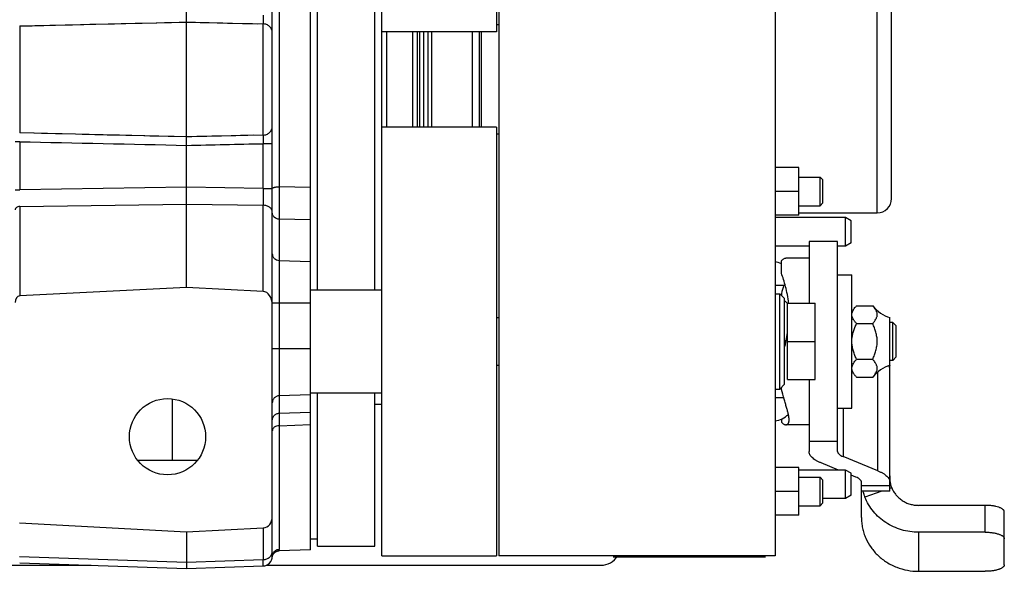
# Model space of a CAD drawing. Extents: x -920 to 1181, y 8 to 1306.
# Tile 10 of 19: x -198 to 9, y 1090 to 1206. Entities that reach past the tile are written whole.
import ezdxf

# ---------------------------------------------------------------- set-up
doc = ezdxf.new("R2010")
doc.units = 0
doc.header["$LTSCALE"] = 65.395
doc.layers.get('0').update_dxf_attribs({"linetype": 'CONTINUOUS'})

msp = doc.modelspace()

# ---------------------------------------------------------------- linework, layer by layer
at = {"color": 6, "linetype": 'CONTINUOUS'}
for p, q in [((-144.65, 1093.05), (-144.65, 1293.33)), ((-121.65, 1093.19), (-121.65, 1293.19)), ((-97.55, 1293.19), (-97.55, 1203.19)), ((-97.1, 1293.19), (-97.1, 1093.19)), ((-39.1, 1293.19), (-39.1, 1093.19)), ((-136.65, 1094.47), (-136.65, 1291.91)), ((-162.65, 1149.49), (-162.65, 1236.89)), ((-123.15, 1148.99), (-123.15, 1237.39)), ((-97.55, 1203.19), (-121.65, 1203.19)), ((-115.15, 1183.19), (-115.15, 1203.19)), ((-114.15, 1183.19), (-114.15, 1203.19)), ((-113.65, 1183.19), (-113.65, 1203.19)), ((-102.65, 1183.19), (-102.65, 1203.19)), ((-101.15, 1183.19), (-101.15, 1203.19)), ((-97.1, 1204.69), (-97.55, 1204.69)), ((-97.55, 1183.19), (-121.65, 1183.19)), ((-97.55, 1183.19), (-97.55, 1093.19)), ((-97.1, 1181.69), (-97.55, 1181.69)), ((-34.1, 1174.69), (-39.1, 1174.69)), ((-34.1, 1164.69), (-34.1, 1174.69)), ((-34.1, 1172.69), (-29.65, 1172.69)), ((-29.65, 1172.69), (-29.05, 1172.09)), ((-29.65, 1166.69), (-29.65, 1172.69)), ((-29.05, 1167.29), (-29.05, 1172.09)), ((-14.65, 1168.19), (-14.65, 1170.3)), ((-34.1, 1169.69), (-39.1, 1169.69)), ((-34.1, 1166.69), (-29.65, 1166.69)), ((-29.65, 1166.69), (-29.05, 1167.29)), ((-34.1, 1164.69), (-39.1, 1164.69)), ((-24.3, 1164.19), (-39.1, 1164.19)), ((-34.1, 1165.19), (-17.65, 1165.19)), ((-23.1, 1163.5), (-24.3, 1164.19)), ((-24.3, 1158.19), (-24.3, 1164.19)), ((-23.1, 1158.88), (-23.1, 1163.5)), ((-31.97, 1158.19), (-39.1, 1158.19)), ((-25.97, 1159.19), (-31.97, 1159.19)), ((-31.97, 1159.19), (-31.97, 1146.19)), ((-25.97, 1115.09), (-25.97, 1159.19)), ((-24.3, 1158.19), (-25.97, 1158.19)), ((-23.1, 1158.88), (-24.3, 1158.19)), ((-31.97, 1155.69), (-36.82, 1155.69)), ((-25.97, 1152.19), (-22.97, 1152.19)), ((-22.97, 1124.19), (-22.97, 1152.19)), ((-162.65, 1149.49), (-197.69, 1147.76)), ((-146.59, 1148.7), (-162.65, 1149.49)), ((-136.65, 1148.99), (-121.65, 1148.99)), ((-39.1, 1148.19), (-38.1, 1148.19)), ((-37.1, 1147.19), (-38.1, 1148.19)), ((-38.1, 1128.19), (-38.1, 1148.19)), ((-37.1, 1129.19), (-37.1, 1147.19)), ((-36.5, 1146.19), (-30.7, 1146.19)), ((-30.7, 1130.19), (-30.7, 1146.19)), ((-21.97, 1145.69), (-18.57, 1145.69)), ((-97.55, 1143.19), (-97.1, 1143.19)), ((-14.97, 1132.4), (-14.97, 1143.19)), ((-21.97, 1141.94), (-18.57, 1141.94)), ((-14.4, 1142.19), (-14.97, 1142.19)), ((-14.4, 1142.19), (-13.65, 1141.44)), ((-14.4, 1134.19), (-14.4, 1142.19)), ((-13.65, 1134.94), (-13.65, 1141.44)), ((-36.5, 1138.19), (-30.7, 1138.19)), ((-22.8, 1136.67), (-22.97, 1136.74)), ((-14.4, 1134.19), (-13.65, 1134.94)), ((-97.55, 1133.19), (-97.1, 1133.19)), ((-21.97, 1134.44), (-18.57, 1134.44)), ((-14.4, 1134.19), (-14.97, 1134.19)), ((-14.97, 1106.73), (-14.97, 1132.39)), ((-37.1, 1129.19), (-38.1, 1128.19)), ((-36.5, 1130.19), (-30.7, 1130.19)), ((-31.97, 1130.19), (-31.97, 1115.09)), ((-21.97, 1130.68), (-18.57, 1130.68)), ((-136.65, 1127.39), (-121.65, 1127.39)), ((-123.15, 1095.19), (-123.15, 1127.39)), ((-39.1, 1128.19), (-38.1, 1128.19)), ((-165.65, 1126.13), (-165.65, 1113.16)), ((-25.97, 1124.19), (-22.97, 1124.19)), ((-31.97, 1120.69), (-36.82, 1120.69)), ((-25.97, 1117.19), (-31.97, 1117.19)), ((-160.44, 1113.16), (-172.87, 1113.16)), ((-25.75, 1111.19), (-29.4, 1112.68)), ((-17.54, 1111.04), (-24.8, 1114)), ((-34.1, 1111.69), (-39.1, 1111.69)), ((-34.1, 1101.69), (-34.1, 1111.69)), ((-24.3, 1111.19), (-34.1, 1111.19)), ((-23.1, 1110.5), (-24.3, 1111.19)), ((-24.3, 1105.19), (-24.3, 1111.19)), ((-23.1, 1105.88), (-23.1, 1110.5)), ((-22.14, 1109.72), (-23.1, 1110.11)), ((-34.1, 1109.69), (-29.65, 1109.69)), ((-29.65, 1109.69), (-29.05, 1109.09)), ((-29.65, 1103.69), (-29.65, 1109.69)), ((-29.05, 1104.29), (-29.05, 1109.09)), ((-20.97, 1101.21), (-20.97, 1108.62)), ((-34.1, 1106.69), (-39.1, 1106.69)), ((-14.97, 1106.73), (-20.97, 1106.73)), ((-29.65, 1103.69), (-29.05, 1104.29)), ((-24.3, 1105.19), (-29.05, 1105.19)), ((-23.1, 1105.88), (-24.3, 1105.19)), ((-34.1, 1103.69), (-29.65, 1103.69)), ((5.03, 1103.78), (-8.97, 1103.78)), ((9.03, 1091.3), (9.03, 1102.41)), ((-197.7, 1100.12), (-162.65, 1098.19)), ((-34.1, 1101.69), (-39.1, 1101.69)), ((-162.65, 1098.19), (-146.56, 1099.08)), ((-162.65, 1098.19), (-162.65, 1090.49)), ((5.03, 1098.14), (-8.97, 1098.14)), ((-135.15, 1096.69), (-136.65, 1096.69)), ((-136.65, 1094.47), (-143.22, 1094.24)), ((-135.15, 1095.19), (-123.15, 1095.19)), ((-197.69, 1091.71), (-162.65, 1090.49)), ((-121.65, 1093.19), (-97.55, 1093.19)), ((-39.1, 1093.19), (-97.1, 1093.19)), ((-238.65, 1091.19), (-182.7, 1091.19)), ((-162.65, 1090.49), (-146.59, 1091.05)), ((-145.92, 1091.19), (-75.65, 1091.19)), ((-8.97, 1089.93), (5.03, 1089.93))]:
    msp.add_line(p, q, dxfattribs=at)
at = {"color": 2, "linetype": 'CONTINUOUS'}
for p, q in [((-135.15, 1148.99), (-135.15, 1237.39)), ((-112.85, 1183.19), (-112.85, 1203.19)), ((-111.15, 1183.19), (-111.15, 1203.19)), ((-100.75, 1183.19), (-100.75, 1203.19)), ((-37.77, 1152.5), (-37.77, 1155.1)), ((-36.95, 1149.93), (-39.1, 1149.93)), ((-37.77, 1148.27), (-37.77, 1147.85)), ((-36.5, 1130.19), (-36.5, 1146.19)), ((-135.15, 1095.19), (-135.15, 1127.39)), ((-37.77, 1128.11), (-37.77, 1128.52)), ((-121.65, 1124.95), (-123.15, 1124.95)), ((-39.1, 1126.44), (-37.31, 1126.44)), ((-37.77, 1121.88), (-37.77, 1121.27)), ((-73.1, 1092.99), (-41.1, 1092.99))]:
    msp.add_line(p, q, dxfattribs=at)
at = {"color": 9, "linetype": 'CONTINUOUS'}
for p, q in [((-17.65, 1165.19), (-17.65, 1221.19)), ((-14.65, 1170.3), (-14.65, 1218.19)), ((-143.21, 1215.72), (-143.21, 1170.66)), ((-197.69, 1204.42), (-162.65, 1205.23)), ((-162.65, 1205.23), (-146.59, 1204.86)), ((-197.69, 1204.42), (-197.69, 1181.96)), ((-146.59, 1181.51), (-146.59, 1204.86)), ((-120.65, 1203.19), (-120.65, 1183.19)), ((-111.95, 1183.19), (-111.95, 1203.19)), ((-162.65, 1181.14), (-197.69, 1181.96)), ((-194.64, 1181.89), (-197.69, 1181.96)), ((-146.59, 1181.51), (-162.65, 1181.14)), ((-197.69, 1180.13), (-198.65, 1180.13)), ((-197.69, 1180.13), (-197.69, 1170.05)), ((-144.65, 1179.71), (-146.59, 1179.71)), ((-146.59, 1170.33), (-146.59, 1179.71)), ((-198.65, 1170.05), (-197.69, 1170.05)), ((-162.65, 1170.56), (-197.69, 1170.05)), ((-146.59, 1170.33), (-162.65, 1170.56)), ((-146.59, 1170.33), (-144.65, 1170.33)), ((-136.65, 1170.54), (-143.21, 1170.66)), ((-197.69, 1166.52), (-162.65, 1167.03)), ((-197.69, 1166.52), (-197.69, 1147.76)), ((-162.65, 1167.03), (-146.59, 1166.79)), ((-146.59, 1148.7), (-146.59, 1166.79)), ((-136.65, 1163.73), (-143.21, 1163.86)), ((-143.21, 1163.86), (-143.21, 1123.12)), ((-143.21, 1155.21), (-136.65, 1155)), ((-136.65, 1146.19), (-144.65, 1146.19)), ((-144.65, 1136.69), (-136.65, 1136.69)), ((-17.54, 1111.04), (-17.54, 1131.78)), ((-15, 1132.59), (-14.97, 1132.59)), ((-136.65, 1127.01), (-143.21, 1126.78)), ((-143.21, 1123.12), (-136.65, 1123.34)), ((-24.8, 1124.19), (-24.8, 1114)), ((-143.21, 1120.5), (-136.65, 1120.72)), ((-143.21, 1120.5), (-143.21, 1094.54)), ((-20.97, 1107.94), (-14.97, 1107.94)), ((-16.66, 1106.73), (-20.22, 1105.49)), ((-14.59, 1107.45), (-14.97, 1107.32)), ((5.03, 1098.14), (5.03, 1103.78)), ((-146.56, 1099.08), (-146.56, 1092.39)), ((-8.97, 1098.14), (-8.97, 1089.93)), ((-197.7, 1093.05), (-162.65, 1091.82)), ((-162.65, 1091.82), (-146.56, 1092.39))]:
    msp.add_line(p, q, dxfattribs=at)
for points in [[(-167.31, 1205.13), (-164.2, 1205.2), (-162.65, 1205.23)], [(-162.65, 1205.23), (-160.75, 1205.19), (-159.82, 1205.17), (-158.88, 1205.15), (-157.93, 1205.13)], [(-197.69, 1204.42), (-196.37, 1204.45), (-195.08, 1204.48)], [(-195.08, 1204.48), (-192.6, 1204.54), (-191.39, 1204.57), (-190.18, 1204.6)], [(-190.18, 1204.6), (-187.77, 1204.65), (-186.59, 1204.68)], [(-186.59, 1204.68), (-184.19, 1204.74), (-182.96, 1204.77), (-181.72, 1204.79)], [(-181.72, 1204.79), (-179.14, 1204.85), (-177.79, 1204.89), (-176.39, 1204.92)], [(-176.39, 1204.92), (-173.47, 1204.99), (-171.96, 1205.02)], [(-171.96, 1205.02), (-168.87, 1205.09), (-167.31, 1205.13)], [(-157.93, 1205.13), (-156.01, 1205.08), (-155.04, 1205.06), (-154.04, 1205.04), (-153.03, 1205.01)], [(-153.03, 1205.01), (-150.93, 1204.97), (-149.87, 1204.94), (-148.79, 1204.92), (-147.69, 1204.89)], [(-190.2, 1181.78), (-193.14, 1181.85), (-194.64, 1181.89)], [(-185.94, 1181.68), (-188.75, 1181.75), (-190.2, 1181.78)], [(-181.9, 1181.59), (-184.58, 1181.65), (-185.94, 1181.68)], [(-176.72, 1181.47), (-179.29, 1181.53), (-180.58, 1181.56), (-181.9, 1181.59)], [(-171.63, 1181.35), (-174.17, 1181.41), (-175.43, 1181.44), (-176.72, 1181.47)], [(-166.53, 1181.23), (-169.07, 1181.29), (-170.35, 1181.32), (-171.63, 1181.35)], [(-162.65, 1181.14), (-165.25, 1181.2), (-166.53, 1181.23)], [(-158.4, 1181.24), (-160.51, 1181.19), (-161.58, 1181.17), (-162.65, 1181.14)], [(-153.3, 1181.36), (-155.29, 1181.31), (-156.32, 1181.29), (-157.35, 1181.26), (-158.4, 1181.24)], [(-148.51, 1181.47), (-150.39, 1181.42), (-151.36, 1181.4), (-152.33, 1181.38), (-153.3, 1181.36)]]:
    msp.add_lwpolyline(points, dxfattribs=at)
at = {"color": 6, "linetype": 'CONTINUOUS'}
for points in [[(-144.64, 1093.04), (-144.63, 1093.08), (-144.62, 1093.12), (-144.61, 1093.17), (-144.59, 1093.21), (-144.58, 1093.25), (-144.56, 1093.29), (-144.54, 1093.34), (-144.53, 1093.38), (-144.51, 1093.42), (-144.48, 1093.46), (-144.46, 1093.5), (-144.44, 1093.54), (-144.41, 1093.58), (-144.38, 1093.62), (-144.36, 1093.65), (-144.33, 1093.69), (-144.3, 1093.73), (-144.27, 1093.76), (-144.24, 1093.79), (-144.2, 1093.83), (-144.17, 1093.86), (-144.14, 1093.89), (-144.1, 1093.92), (-144.06, 1093.94), (-144.03, 1093.97), (-143.99, 1094), (-143.95, 1094.02), (-143.91, 1094.04), (-143.87, 1094.07), (-143.83, 1094.09), (-143.79, 1094.11), (-143.74, 1094.13), (-143.7, 1094.14), (-143.66, 1094.16), (-143.61, 1094.17), (-143.57, 1094.19), (-143.52, 1094.2), (-143.48, 1094.21), (-143.43, 1094.22), (-143.39, 1094.22), (-143.34, 1094.23), (-143.3, 1094.23), (-143.25, 1094.24), (-143.22, 1094.24)], [(-144.66, 1092.87), (-144.66, 1092.91), (-144.65, 1092.95), (-144.65, 1093), (-144.64, 1093.04)]]:
    msp.add_lwpolyline(points, dxfattribs=at)
msp.add_circle((-166.65, 1118.19), 8, dxfattribs=at)
at = {"color": 9, "linetype": 'CONTINUOUS'}
msp.add_arc((-144.56, 1170.31), 0.092, 157.0229, 164.2542, dxfattribs=at)
at = {"color": 6, "linetype": 'CONTINUOUS'}
for centre, radius, start, end in [((-17.65, 1168.19), 3, 270, 360), ((-39.81, 1149.93), 5, 65.97, 81.9385), ((-39.81, 1142.46), 5, 48.159, 57.2981), ((-12.97, 1149.9), 7, 216.9048, 253.4203), ((-39.81, 1142.46), 5, 302.7019, 307.4338), ((-39.81, 1133.91), 5, 54.0019, 57.2981), ((-12.97, 1126.48), 7, 106.5797, 143.0952), ((-39.81, 1126.44), 5, 278.0615, 314.5206), ((-146.65, 1093.05), 2, 272, 360), ((-75.65, 1095.19), 4, 270, 329.9977)]:
    msp.add_arc(centre, radius, start, end, dxfattribs=at)
at = {"color": 2, "linetype": 'CONTINUOUS'}
for centre, radius, start, end in [((85.27, 1114.93), 127.48, 164.0595, 164.8384), ((-113.74, 1123.72), 78.26, 10.6509, 10.8225)]:
    msp.add_arc(centre, radius, start, end, dxfattribs=at)
at = {"color": 6, "linetype": 'CONTINUOUS'}
for centre, major_axis, ratio, start_param, end_param in [((-197.65, 1146.35), (0, -1.41), 0.707107, -3.106686, -1.570796), ((-146.65, 1145.87), (0, 2.83), 0.707107, -1.570796, -0.034907), ((-146.65, 1101.38), (0, 2.31), 0.866482, -3.093938, -1.570796)]:
    msp.add_ellipse(centre, major_axis=major_axis, ratio=ratio, start_param=start_param, end_param=end_param, dxfattribs=at)
at = {"color": 9, "linetype": 'CONTINUOUS'}
for points, knots in [([(-146.59, 1206.67), (-146.58, 1206.48), (-146.57, 1206.13), (-146.57, 1205.63), (-146.57, 1205.21), (-146.58, 1204.97), (-146.59, 1204.86)], [0, 0, 0, 0, 0.307763, 0.591244, 0.828173, 1, 1, 1, 1]), ([(-144.65, 1203.06), (-144.65, 1203.17), (-144.68, 1203.39), (-144.78, 1203.72), (-144.96, 1204.04), (-145.21, 1204.33), (-145.52, 1204.56), (-145.86, 1204.73), (-146.22, 1204.83), (-146.47, 1204.86), (-146.59, 1204.86)], [0, 0, 0, 0, 0.111049, 0.229318, 0.354052, 0.483772, 0.616184, 0.748367, 0.877226, 1, 1, 1, 1]), ([(-146.59, 1181.51), (-146.47, 1181.52), (-146.22, 1181.54), (-145.86, 1181.65), (-145.52, 1181.82), (-145.21, 1182.05), (-144.96, 1182.34), (-144.78, 1182.65), (-144.68, 1182.99), (-144.65, 1183.21), (-144.65, 1183.32)], [0, 0, 0, 0, 0.122774, 0.251633, 0.383816, 0.516228, 0.645948, 0.770682, 0.888951, 1, 1, 1, 1]), ([(-146.59, 1181.51), (-146.58, 1181.41), (-146.57, 1181.16), (-146.57, 1180.75), (-146.57, 1180.25), (-146.58, 1179.89), (-146.59, 1179.71)], [0, 0, 0, 0, 0.171821, 0.408749, 0.692229, 1, 1, 1, 1]), ([(-146.59, 1170.33), (-146.58, 1169.69), (-146.58, 1168.51), (-146.58, 1167.33), (-146.59, 1166.79)], [0, 0, 0, 0, 0.54121, 1, 1, 1, 1]), ([(-144.65, 1170.35), (-144.64, 1170.37), (-144.61, 1170.4), (-144.55, 1170.44), (-144.48, 1170.48), (-144.35, 1170.52), (-144.17, 1170.57), (-143.96, 1170.6), (-143.64, 1170.64), (-143.38, 1170.65), (-143.21, 1170.66)], [0, 0, 0, 0, 0.051962, 0.086221, 0.126604, 0.225865, 0.348549, 0.491661, 0.65118, 1, 1, 1, 1]), ([(-143.21, 1170.66), (-143.21, 1169.98), (-143.22, 1168.65), (-143.22, 1166.77), (-143.22, 1165.35), (-143.21, 1164.41), (-143.21, 1164.03), (-143.21, 1163.86)], [0, 0, 0, 0, 0.298751, 0.586212, 0.82929, 0.925147, 1, 1, 1, 1]), ([(-197.69, 1166.52), (-197.81, 1166.52), (-198.05, 1166.48), (-198.33, 1166.35), (-198.5, 1166.2), (-198.59, 1166.07), (-198.64, 1165.94), (-198.65, 1165.85), (-198.65, 1165.81)], [0, 0, 0, 0, 0.276617, 0.553178, 0.680607, 0.797124, 0.902973, 1, 1, 1, 1]), ([(-144.65, 1165.38), (-144.65, 1165.46), (-144.68, 1165.64), (-144.78, 1165.9), (-144.97, 1166.15), (-145.22, 1166.38), (-145.52, 1166.56), (-145.98, 1166.73), (-146.34, 1166.79), (-146.59, 1166.79)], [0, 0, 0, 0, 0.096932, 0.202678, 0.31908, 0.446385, 0.582577, 0.723654, 1, 1, 1, 1]), ([(-143.21, 1163.86), (-143.4, 1163.86), (-143.77, 1163.94), (-144.18, 1164.19), (-144.42, 1164.47), (-144.55, 1164.7), (-144.64, 1164.95), (-144.65, 1165.13), (-144.65, 1165.21)], [0, 0, 0, 0, 0.260573, 0.514524, 0.63861, 0.760507, 0.880714, 1, 1, 1, 1]), ([(-144.65, 1156.56), (-144.65, 1156.48), (-144.64, 1156.3), (-144.55, 1156.05), (-144.42, 1155.82), (-144.18, 1155.54), (-143.77, 1155.29), (-143.4, 1155.21), (-143.21, 1155.21)], [0, 0, 0, 0, 0.119285, 0.239491, 0.361388, 0.485474, 0.739426, 1, 1, 1, 1]), ([(-143.21, 1126.78), (-143.3, 1126.77), (-143.49, 1126.75), (-143.77, 1126.66), (-144.02, 1126.52), (-144.24, 1126.33), (-144.42, 1126.1), (-144.55, 1125.85), (-144.64, 1125.57), (-144.65, 1125.38), (-144.65, 1125.28)], [0, 0, 0, 0, 0.125236, 0.250431, 0.375559, 0.500602, 0.625554, 0.750423, 0.875229, 1, 1, 1, 1]), ([(-144.65, 1121.63), (-144.65, 1121.72), (-144.64, 1121.91), (-144.55, 1122.19), (-144.42, 1122.44), (-144.24, 1122.67), (-144.02, 1122.86), (-143.77, 1123), (-143.49, 1123.09), (-143.3, 1123.12), (-143.21, 1123.12)], [0, 0, 0, 0, 0.124771, 0.249576, 0.374444, 0.499396, 0.624439, 0.749567, 0.874764, 1, 1, 1, 1]), ([(-143.21, 1120.5), (-143.4, 1120.5), (-143.76, 1120.44), (-144.17, 1120.24), (-144.42, 1120.01), (-144.55, 1119.82), (-144.64, 1119.62), (-144.65, 1119.47), (-144.65, 1119.4)], [0, 0, 0, 0, 0.283327, 0.547411, 0.669436, 0.78444, 0.893803, 1, 1, 1, 1]), ([(-146.56, 1092.39), (-146.43, 1092.39), (-146.18, 1092.42), (-145.82, 1092.53), (-145.49, 1092.69), (-145.2, 1092.91), (-144.96, 1093.17), (-144.79, 1093.47), (-144.68, 1093.78), (-144.65, 1094.01), (-144.65, 1094.12)], [0, 0, 0, 0, 0.133727, 0.265993, 0.395814, 0.522514, 0.645827, 0.765973, 0.883659, 1, 1, 1, 1]), ([(-144.65, 1093.05), (-144.65, 1093.14), (-144.64, 1093.32), (-144.56, 1093.6), (-144.43, 1093.86), (-144.24, 1094.09), (-144.01, 1094.29), (-143.75, 1094.43), (-143.48, 1094.52), (-143.3, 1094.54), (-143.21, 1094.54)], [0, 0, 0, 0, 0.116718, 0.240135, 0.368492, 0.499514, 0.630617, 0.759197, 0.882931, 1, 1, 1, 1]), ([(-143.22, 1094.24), (-143.22, 1094.24), (-143.22, 1094.24), (-143.22, 1094.24), (-143.22, 1094.24), (-143.22, 1094.24), (-143.22, 1094.25), (-143.22, 1094.26), (-143.22, 1094.27), (-143.22, 1094.28), (-143.22, 1094.3), (-143.21, 1094.32), (-143.21, 1094.36), (-143.21, 1094.41), (-143.21, 1094.48), (-143.21, 1094.52), (-143.21, 1094.54)], [0, 0, 0, 0, 0.000982, 0.003927, 0.008835, 0.015704, 0.035321, 0.06277, 0.098045, 0.141137, 0.19204, 0.250748, 0.391537, 0.56339, 0.766221, 1, 1, 1, 1]), ([(-146.59, 1091.05), (-146.58, 1091.05), (-146.58, 1091.05), (-146.58, 1091.06), (-146.58, 1091.06), (-146.58, 1091.07), (-146.58, 1091.08), (-146.58, 1091.11), (-146.58, 1091.14), (-146.57, 1091.19), (-146.57, 1091.25), (-146.57, 1091.31), (-146.57, 1091.39), (-146.57, 1091.48), (-146.57, 1091.62), (-146.56, 1091.82), (-146.56, 1092.09), (-146.56, 1092.28), (-146.56, 1092.39)], [0, 0, 0, 0, 0.001328, 0.004462, 0.009542, 0.016593, 0.025623, 0.036634, 0.064592, 0.100449, 0.144171, 0.195714, 0.255026, 0.322043, 0.396697, 0.56859, 0.769976, 1, 1, 1, 1])]:
    msp.add_open_spline(points, degree=3, knots=knots, dxfattribs=at)
for points in [[(-197.69, 1180.13), (-186.01, 1179.87), (-174.33, 1179.61), (-162.65, 1179.36)], [(-162.65, 1179.36), (-157.3, 1179.48), (-151.94, 1179.59), (-146.59, 1179.71)]]:
    msp.add_open_spline(points, degree=3, dxfattribs=at)
at = {"color": 2, "linetype": 'CONTINUOUS'}
for points, knots in [([(-37.77, 1155.1), (-37.69, 1155.19), (-37.54, 1155.35), (-37.3, 1155.54), (-37.06, 1155.66), (-36.9, 1155.69), (-36.82, 1155.69)], [0, 0, 0, 0, 0.310998, 0.576788, 0.803231, 1, 1, 1, 1]), ([(-36.25, 1146.19), (-36.31, 1146.8), (-36.49, 1147.98), (-36.86, 1149.64), (-37.28, 1151.14), (-37.6, 1152.07), (-37.77, 1152.5)], [0, 0, 0, 0, 0.28427, 0.547687, 0.787182, 1, 1, 1, 1]), ([(-22.97, 1143.95), (-22.96, 1144.11), (-22.88, 1144.42), (-22.66, 1144.87), (-22.41, 1145.22), (-22.17, 1145.49), (-22.04, 1145.63), (-21.97, 1145.69)], [0, 0, 0, 0, 0.226801, 0.467333, 0.725356, 0.86077, 1, 1, 1, 1]), ([(-21.97, 1141.94), (-22.04, 1142.01), (-22.17, 1142.14), (-22.35, 1142.35), (-22.51, 1142.57), (-22.7, 1142.85), (-22.85, 1143.15), (-22.94, 1143.45), (-22.96, 1143.61), (-22.97, 1143.68)], [0, 0, 0, 0, 0.139129, 0.274475, 0.40565, 0.532482, 0.772865, 0.887639, 1, 1, 1, 1]), ([(-22.97, 1138.46), (-22.96, 1138.76), (-22.89, 1139.37), (-22.67, 1140.26), (-22.41, 1140.97), (-22.17, 1141.53), (-22.04, 1141.81), (-21.97, 1141.94)], [0, 0, 0, 0, 0.249924, 0.499889, 0.749905, 0.874951, 1, 1, 1, 1]), ([(-37.1, 1136.76), (-36.99, 1137.3), (-36.78, 1138.39), (-36.59, 1139.49), (-36.5, 1140.03)], [0, 0, 0, 0, 0.500278, 1, 1, 1, 1]), ([(-21.97, 1134.44), (-22.04, 1134.57), (-22.17, 1134.85), (-22.35, 1135.27), (-22.52, 1135.69), (-22.8, 1136.56), (-22.95, 1137.31), (-22.97, 1137.92)], [0, 0, 0, 0, 0.125165, 0.250327, 0.375488, 0.500648, 1, 1, 1, 1]), ([(-22.97, 1132.69), (-22.96, 1132.85), (-22.88, 1133.16), (-22.66, 1133.61), (-22.41, 1133.96), (-22.17, 1134.23), (-22.04, 1134.37), (-21.97, 1134.44)], [0, 0, 0, 0, 0.226801, 0.467333, 0.725356, 0.86077, 1, 1, 1, 1]), ([(-21.97, 1130.68), (-22.04, 1130.75), (-22.17, 1130.89), (-22.35, 1131.09), (-22.51, 1131.31), (-22.7, 1131.59), (-22.85, 1131.89), (-22.94, 1132.19), (-22.96, 1132.35), (-22.97, 1132.43)], [0, 0, 0, 0, 0.139129, 0.274475, 0.40565, 0.532482, 0.772865, 0.887639, 1, 1, 1, 1]), ([(-36.14, 1121.74), (-36.14, 1121.91), (-36.18, 1122.29), (-36.3, 1122.89), (-36.47, 1123.57), (-36.69, 1124.34), (-36.94, 1125.18), (-37.31, 1126.45), (-37.59, 1127.43), (-37.77, 1128.11)], [0, 0, 0, 0, 0.077587, 0.170616, 0.278485, 0.400025, 0.534015, 0.67934, 1, 1, 1, 1]), ([(-37.77, 1121.27), (-37.69, 1121.18), (-37.54, 1121.02), (-37.3, 1120.84), (-37.06, 1120.72), (-36.9, 1120.69), (-36.82, 1120.69)], [0, 0, 0, 0, 0.310998, 0.576788, 0.803231, 1, 1, 1, 1]), ([(-36.82, 1120.69), (-36.78, 1120.69), (-36.68, 1120.7), (-36.55, 1120.75), (-36.43, 1120.83), (-36.33, 1120.95), (-36.25, 1121.11), (-36.16, 1121.37), (-36.14, 1121.59), (-36.14, 1121.74)], [0, 0, 0, 0, 0.099268, 0.197462, 0.299231, 0.409028, 0.530841, 0.668148, 1, 1, 1, 1])]:
    msp.add_open_spline(points, degree=3, knots=knots, dxfattribs=at)
at = {"color": 6, "linetype": 'CONTINUOUS'}
for points, knots in [([(-18.57, 1141.94), (-18.46, 1142.09), (-18.23, 1142.39), (-17.98, 1142.77), (-17.82, 1143.09), (-17.72, 1143.33), (-17.66, 1143.57), (-17.64, 1143.82), (-17.66, 1144.06), (-17.72, 1144.31), (-17.82, 1144.54), (-17.98, 1144.86), (-18.23, 1145.25), (-18.46, 1145.54), (-18.57, 1145.69)], [0, 0, 0, 0, 0.133012, 0.262178, 0.324283, 0.384407, 0.442746, 0.500001, 0.557255, 0.615594, 0.675717, 0.737823, 0.866988, 1, 1, 1, 1]), ([(-18.57, 1134.44), (-18.46, 1134.74), (-18.23, 1135.35), (-17.93, 1136.27), (-17.74, 1137.06), (-17.66, 1137.7), (-17.64, 1138.19), (-17.66, 1138.67), (-17.74, 1139.32), (-17.93, 1140.11), (-18.23, 1141.03), (-18.46, 1141.64), (-18.57, 1141.94)], [0, 0, 0, 0, 0.125026, 0.250035, 0.374998, 0.437501, 0.500001, 0.562501, 0.625003, 0.749965, 0.874974, 1, 1, 1, 1]), ([(-18.57, 1130.68), (-18.46, 1130.83), (-18.23, 1131.13), (-17.98, 1131.52), (-17.82, 1131.83), (-17.72, 1132.07), (-17.66, 1132.31), (-17.64, 1132.56), (-17.66, 1132.8), (-17.72, 1133.05), (-17.82, 1133.29), (-17.98, 1133.6), (-18.23, 1133.99), (-18.46, 1134.29), (-18.57, 1134.44)], [0, 0, 0, 0, 0.133012, 0.262178, 0.324283, 0.384407, 0.442746, 0.500001, 0.557255, 0.615594, 0.675717, 0.737823, 0.866988, 1, 1, 1, 1]), ([(-14.97, 1132.39), (-14.97, 1132.45), (-14.99, 1132.56), (-15.05, 1132.73), (-15.15, 1132.91), (-15.24, 1133.03), (-15.29, 1133.08)], [0, 0, 0, 0, 0.208488, 0.440001, 0.702208, 1, 1, 1, 1]), ([(-143.21, 1123.12), (-143.21, 1123.08), (-143.21, 1122.99), (-143.21, 1122.82), (-143.21, 1122.58), (-143.21, 1122.14), (-143.21, 1121.44), (-143.21, 1120.84), (-143.21, 1120.5)], [0, 0, 0, 0, 0.0403, 0.106103, 0.196967, 0.312276, 0.612952, 1, 1, 1, 1]), ([(-29.4, 1112.68), (-29.59, 1112.76), (-29.97, 1112.92), (-30.48, 1113.2), (-30.93, 1113.49), (-31.3, 1113.79), (-31.59, 1114.1), (-31.81, 1114.43), (-31.94, 1114.76), (-31.97, 1114.98), (-31.97, 1115.09)], [0, 0, 0, 0, 0.172022, 0.329419, 0.472016, 0.600105, 0.71461, 0.817314, 0.911094, 1, 1, 1, 1]), ([(-25.97, 1115.09), (-25.97, 1115.04), (-25.96, 1114.94), (-25.9, 1114.79), (-25.8, 1114.64), (-25.67, 1114.5), (-25.5, 1114.36), (-25.21, 1114.18), (-24.97, 1114.07), (-24.8, 1114)], [0, 0, 0, 0, 0.088926, 0.182727, 0.285453, 0.399983, 0.528101, 0.67073, 1, 1, 1, 1]), ([(-17.54, 1111.04), (-17.35, 1110.96), (-16.97, 1110.79), (-16.46, 1110.52), (-16.01, 1110.23), (-15.64, 1109.92), (-15.35, 1109.61), (-15.13, 1109.29), (-15, 1108.96), (-14.97, 1108.73), (-14.97, 1108.62)], [0, 0, 0, 0, 0.172022, 0.329419, 0.472016, 0.600105, 0.71461, 0.817314, 0.911094, 1, 1, 1, 1]), ([(-14.59, 1107.45), (-14.69, 1107.7), (-14.83, 1108.21), (-14.95, 1109.13), (-14.97, 1109.78), (-14.97, 1110.18)], [0, 0, 0, 0, 0.293622, 0.566937, 1, 1, 1, 1]), ([(-20.97, 1108.62), (-20.97, 1108.67), (-20.98, 1108.77), (-21.04, 1108.92), (-21.14, 1109.07), (-21.27, 1109.21), (-21.44, 1109.35), (-21.73, 1109.53), (-21.97, 1109.65), (-22.14, 1109.72)], [0, 0, 0, 0, 0.088926, 0.182727, 0.285453, 0.399983, 0.528101, 0.67073, 1, 1, 1, 1]), ([(-20.22, 1105.49), (-20.26, 1105.59), (-20.41, 1106), (-20.53, 1106.41), (-20.61, 1106.73)], [0, 0, 0, 0, 0.244941, 1, 1, 1, 1]), ([(-14.59, 1107.45), (-14.49, 1107.18), (-14.23, 1106.66), (-13.73, 1105.94), (-13.11, 1105.31), (-12.41, 1104.77), (-11.62, 1104.33), (-10.77, 1104.01), (-9.88, 1103.82), (-9.27, 1103.78), (-8.97, 1103.78)], [0, 0, 0, 0, 0.121455, 0.243917, 0.367516, 0.492278, 0.618121, 0.744868, 0.872264, 1, 1, 1, 1]), ([(-8.97, 1098.14), (-9.58, 1098.14), (-10.79, 1098.22), (-12.57, 1098.61), (-14.27, 1099.25), (-15.84, 1100.12), (-17.26, 1101.2), (-18.49, 1102.47), (-19.5, 1103.91), (-20.01, 1104.95), (-20.22, 1105.49)], [0, 0, 0, 0, 0.127736, 0.255132, 0.381879, 0.507722, 0.632484, 0.756083, 0.878545, 1, 1, 1, 1]), ([(9.03, 1102.41), (9.03, 1102.45), (9.02, 1102.55), (8.96, 1102.68), (8.86, 1102.81), (8.72, 1102.94), (8.55, 1103.06), (8.35, 1103.17), (8.12, 1103.28), (7.75, 1103.42), (7.23, 1103.56), (6.55, 1103.68), (5.8, 1103.76), (5.29, 1103.78), (5.03, 1103.78)], [0, 0, 0, 0, 0.030299, 0.062675, 0.098779, 0.139696, 0.186019, 0.237986, 0.295579, 0.358597, 0.499406, 0.656639, 0.825367, 1, 1, 1, 1]), ([(-20.97, 1101.21), (-20.97, 1100.84), (-20.93, 1100.1), (-20.76, 1099), (-20.47, 1097.93), (-19.94, 1096.53), (-19, 1094.89), (-17.5, 1093.17), (-15.67, 1091.76), (-13.58, 1090.72), (-11.32, 1090.07), (-9.75, 1089.93), (-8.97, 1089.93)], [0, 0, 0, 0, 0.060605, 0.121287, 0.182118, 0.243168, 0.365981, 0.490211, 0.615955, 0.743083, 0.871259, 1, 1, 1, 1]), ([(5.03, 1098.14), (5.29, 1098.14), (5.8, 1098.12), (6.55, 1098.05), (7.23, 1097.92), (7.75, 1097.78), (8.12, 1097.64), (8.35, 1097.54), (8.55, 1097.42), (8.72, 1097.3), (8.86, 1097.18), (8.96, 1097.04), (9.02, 1096.91), (9.03, 1096.81), (9.03, 1096.77)], [0, 0, 0, 0, 0.174633, 0.343361, 0.500594, 0.641403, 0.704421, 0.762014, 0.813981, 0.860304, 0.901221, 0.937325, 0.969701, 1, 1, 1, 1]), ([(9.03, 1091.3), (9.03, 1091.25), (9.02, 1091.16), (8.96, 1091.02), (8.86, 1090.89), (8.72, 1090.77), (8.55, 1090.64), (8.35, 1090.53), (8.12, 1090.42), (7.75, 1090.29), (7.23, 1090.14), (6.55, 1090.02), (5.8, 1089.95), (5.29, 1089.93), (5.03, 1089.93)], [0, 0, 0, 0, 0.030299, 0.062675, 0.098779, 0.139696, 0.186019, 0.237986, 0.295579, 0.358597, 0.499406, 0.656639, 0.825367, 1, 1, 1, 1])]:
    msp.add_open_spline(points, degree=3, knots=knots, dxfattribs=at)

doc.saveas('drawing.dxf')
